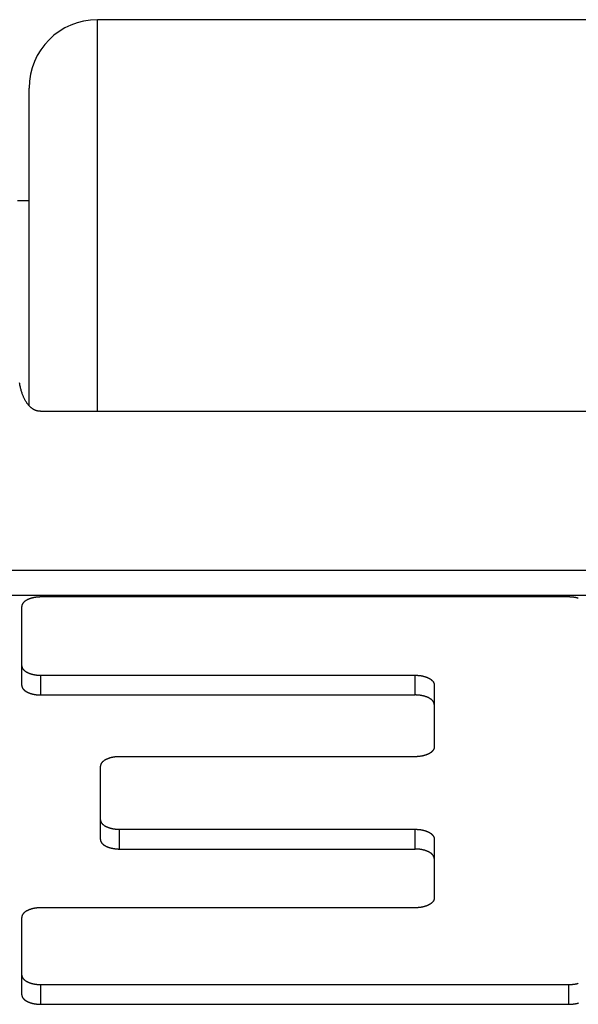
# Model space of a CAD drawing. Header units: inches. Extents: x 0 to 94.4, y 0 to 61.1.
# Tile 54 of 112: x 34.094 to 34.339, y 54.814 to 55.246. Entities that reach past the tile are written whole.
import ezdxf

# ---------------------------------------------------------------- set-up
doc = ezdxf.new("R2010")
doc.units = ezdxf.units.IN
doc.header["$LTSCALE"] = 5.194444
doc.header["$MEASUREMENT"] = 0
doc.layers.add('DOOR_ASSEMBLY', color=7, linetype='CONTINUOUS')

msp = doc.modelspace()

# ---------------------------------------------------------------- linework, layer by layer
at = {"layer": 'DOOR_ASSEMBLY', "color": 7, "linetype": 'Continuous'}
for p, q in [((34.12803, 55.07402), (34.12803, 55.24588)), ((34.80803, 55.24588), (34.12803, 55.24588)), ((34.09803, 55.07648), (34.09803, 55.21588)), ((34.09803, 55.16638), (34.09303, 55.16638)), ((34.10303, 55.07402), (34.83303, 55.07402)), ((33.73103, 55.00427), (35.20503, 55.00427)), ((33.73103, 54.99338), (35.20503, 54.99338)), ((34.33473, 54.99254), (34.10323, 54.99254)), ((34.09483, 54.95373), (34.09483, 54.98834)), ((34.10323, 54.94953), (34.10323, 54.95819)), ((34.10323, 54.95819), (34.26733, 54.95819)), ((34.26733, 54.94953), (34.26733, 54.95819)), ((34.27573, 54.95399), (34.27573, 54.92664)), ((34.10323, 54.94953), (34.26733, 54.94953)), ((34.26733, 54.92244), (34.13773, 54.92244)), ((34.12933, 54.88613), (34.12933, 54.91824)), ((34.13773, 54.88193), (34.13773, 54.89059)), ((34.13773, 54.89059), (34.26733, 54.89059)), ((34.26733, 54.88193), (34.26733, 54.89059)), ((34.27573, 54.88639), (34.27573, 54.86034)), ((34.13773, 54.88193), (34.26733, 54.88193)), ((34.26733, 54.85614), (34.10323, 54.85614)), ((34.09483, 54.81798), (34.09483, 54.85194)), ((34.10323, 54.81378), (34.10323, 54.82244)), ((34.10323, 54.82244), (34.33473, 54.82244)), ((34.33473, 54.81378), (34.33473, 54.82244)), ((34.10323, 54.81378), (34.33473, 54.81378))]:
    msp.add_line(p, q, dxfattribs=at)
for points in [[(34.10303, 55.07402), (34.10292, 55.07402), (34.10282, 55.07402), (34.10271, 55.07403), (34.1026, 55.07403), (34.1025, 55.07404), (34.10239, 55.07405), (34.10228, 55.07407), (34.10218, 55.07408), (34.10207, 55.0741), (34.10196, 55.07412), (34.10185, 55.07414), (34.10175, 55.07417), (34.10164, 55.07419), (34.10153, 55.07422), (34.10142, 55.07425), (34.10131, 55.07428), (34.1012, 55.07432), (34.10109, 55.07436), (34.10098, 55.0744), (34.10087, 55.07444), (34.10076, 55.07449), (34.10065, 55.07453), (34.10054, 55.07458), (34.10043, 55.07464), (34.10031, 55.07469), (34.1002, 55.07475), (34.10009, 55.07482), (34.09997, 55.07488), (34.09986, 55.07495), (34.09975, 55.07502), (34.09963, 55.07509), (34.09951, 55.07517), (34.0994, 55.07525), (34.09928, 55.07534), (34.09916, 55.07543), (34.09905, 55.07552), (34.09893, 55.07562), (34.09881, 55.07572), (34.09869, 55.07582), (34.09857, 55.07593), (34.09845, 55.07604), (34.09833, 55.07616), (34.09821, 55.07628), (34.09809, 55.07641), (34.09797, 55.07654), (34.09785, 55.07668), (34.09773, 55.07682), (34.0976, 55.07697), (34.09748, 55.07713), (34.09736, 55.07729), (34.09724, 55.07745), (34.09711, 55.07762), (34.09699, 55.0778), (34.09687, 55.07799), (34.09674, 55.07818), (34.09662, 55.07838), (34.0965, 55.07858), (34.09638, 55.07879), (34.09625, 55.07902), (34.09613, 55.07925), (34.09601, 55.07948), (34.09589, 55.07973), (34.09577, 55.07998), (34.09565, 55.08025), (34.09553, 55.08052), (34.09542, 55.0808), (34.0953, 55.08109), (34.09519, 55.0814), (34.09507, 55.08171), (34.09496, 55.08204), (34.09485, 55.08238), (34.09474, 55.08273), (34.09463, 55.08309), (34.09452, 55.08346), (34.09442, 55.08385), (34.09432, 55.08425), (34.09422, 55.08467), (34.09412, 55.0851), (34.09403, 55.08555), (34.09394, 55.08602), (34.09385, 55.0865)], [(34.10323, 54.99254), (34.10307, 54.99254), (34.10292, 54.99254), (34.10276, 54.99254), (34.1026, 54.99253), (34.10245, 54.99253), (34.10229, 54.99252), (34.10213, 54.99251), (34.10198, 54.9925), (34.10182, 54.99248), (34.10167, 54.99247), (34.10151, 54.99245), (34.10136, 54.99244), (34.10121, 54.99242), (34.10106, 54.9924), (34.1009, 54.99238), (34.10075, 54.99236), (34.1006, 54.99233), (34.10045, 54.99231), (34.10031, 54.99228), (34.10016, 54.99225), (34.10001, 54.99222), (34.09987, 54.99219), (34.09973, 54.99216), (34.09958, 54.99213), (34.09944, 54.99209), (34.0993, 54.99206), (34.09917, 54.99202), (34.09903, 54.99198), (34.09889, 54.99194), (34.09876, 54.9919), (34.09863, 54.99186), (34.0985, 54.99181), (34.09837, 54.99177), (34.09824, 54.99172), (34.09812, 54.99168), (34.09799, 54.99163), (34.09787, 54.99158), (34.09775, 54.99153), (34.09763, 54.99148), (34.09752, 54.99142), (34.0974, 54.99137), (34.09729, 54.99131), (34.09718, 54.99126), (34.09707, 54.9912), (34.09697, 54.99114), (34.09686, 54.99108), (34.09676, 54.99102), (34.09666, 54.99096), (34.09657, 54.9909), (34.09647, 54.99084), (34.09638, 54.99077), (34.09629, 54.99071), (34.0962, 54.99064), (34.09612, 54.99058), (34.09603, 54.99051), (34.09595, 54.99044), (34.09588, 54.99038), (34.0958, 54.99031), (34.09573, 54.99024), (34.09566, 54.99017), (34.09559, 54.99009), (34.09553, 54.99002), (34.09547, 54.98995), (34.09541, 54.98988), (34.09535, 54.9898), (34.0953, 54.98973), (34.09525, 54.98966), (34.0952, 54.98958), (34.09516, 54.98951), (34.09512, 54.98943), (34.09508, 54.98935), (34.09504, 54.98928), (34.09501, 54.9892), (34.09498, 54.98912), (34.09495, 54.98905), (34.09492, 54.98897), (34.0949, 54.98889), (34.09488, 54.98881), (34.09487, 54.98874), (34.09485, 54.98866), (34.09484, 54.98858), (34.09484, 54.9885), (34.09483, 54.98842), (34.09483, 54.98834)], [(34.33893, 54.99198), (34.33879, 54.99202), (34.33865, 54.99206), (34.33851, 54.99209), (34.33837, 54.99213), (34.33823, 54.99216), (34.33809, 54.99219), (34.33794, 54.99222), (34.3378, 54.99225), (34.33765, 54.99228), (34.3375, 54.99231), (34.33735, 54.99233), (34.33721, 54.99236), (34.33705, 54.99238), (34.3369, 54.9924), (34.33675, 54.99242), (34.3366, 54.99244), (34.33644, 54.99245), (34.33629, 54.99247), (34.33614, 54.99248), (34.33598, 54.9925), (34.33583, 54.99251), (34.33567, 54.99252), (34.33551, 54.99253), (34.33536, 54.99253), (34.3352, 54.99254), (34.33504, 54.99254), (34.33489, 54.99254), (34.33473, 54.99254)], [(34.09483, 54.96239), (34.09483, 54.96231), (34.09484, 54.96224), (34.09484, 54.96216), (34.09485, 54.96208), (34.09487, 54.962), (34.09488, 54.96192), (34.0949, 54.96185), (34.09492, 54.96177), (34.09495, 54.96169), (34.09498, 54.96161), (34.09501, 54.96154), (34.09504, 54.96146), (34.09508, 54.96138), (34.09512, 54.96131), (34.09516, 54.96123), (34.0952, 54.96116), (34.09525, 54.96108), (34.0953, 54.96101), (34.09535, 54.96093), (34.09541, 54.96086), (34.09547, 54.96079), (34.09553, 54.96071), (34.09559, 54.96064), (34.09566, 54.96057), (34.09573, 54.9605), (34.0958, 54.96043), (34.09588, 54.96036), (34.09595, 54.96029), (34.09603, 54.96023), (34.09612, 54.96016), (34.0962, 54.96009), (34.09629, 54.96003), (34.09638, 54.95996), (34.09647, 54.9599), (34.09657, 54.95984), (34.09666, 54.95977), (34.09676, 54.95971), (34.09686, 54.95965), (34.09697, 54.95959), (34.09707, 54.95954), (34.09718, 54.95948), (34.09729, 54.95942), (34.0974, 54.95937), (34.09752, 54.95931), (34.09763, 54.95926), (34.09775, 54.95921), (34.09787, 54.95916), (34.09799, 54.95911), (34.09812, 54.95906), (34.09824, 54.95901), (34.09837, 54.95897), (34.0985, 54.95892), (34.09863, 54.95888), (34.09876, 54.95884), (34.09889, 54.9588), (34.09903, 54.95876), (34.09917, 54.95872), (34.0993, 54.95868), (34.09944, 54.95864), (34.09958, 54.95861), (34.09973, 54.95858), (34.09987, 54.95854), (34.10001, 54.95851), (34.10016, 54.95848), (34.10031, 54.95846), (34.10045, 54.95843), (34.1006, 54.9584), (34.10075, 54.95838), (34.1009, 54.95836), (34.10106, 54.95834), (34.10121, 54.95832), (34.10136, 54.9583), (34.10151, 54.95828), (34.10167, 54.95827), (34.10182, 54.95825), (34.10198, 54.95824), (34.10213, 54.95823), (34.10229, 54.95822), (34.10245, 54.95821), (34.1026, 54.95821), (34.10276, 54.9582), (34.10292, 54.9582), (34.10307, 54.95819), (34.10323, 54.95819)], [(34.26733, 54.95819), (34.26749, 54.95819), (34.26764, 54.95819), (34.2678, 54.95819), (34.26796, 54.95818), (34.26811, 54.95818), (34.26827, 54.95817), (34.26843, 54.95816), (34.26858, 54.95815), (34.26874, 54.95813), (34.26889, 54.95812), (34.26904, 54.9581), (34.2692, 54.95809), (34.26935, 54.95807), (34.2695, 54.95805), (34.26965, 54.95803), (34.26981, 54.95801), (34.26995, 54.95798), (34.2701, 54.95796), (34.27025, 54.95793), (34.2704, 54.9579), (34.27054, 54.95787), (34.27069, 54.95784), (34.27083, 54.95781), (34.27097, 54.95778), (34.27111, 54.95774), (34.27125, 54.95771), (34.27139, 54.95767), (34.27153, 54.95763), (34.27166, 54.95759), (34.2718, 54.95755), (34.27193, 54.95751), (34.27206, 54.95746), (34.27219, 54.95742), (34.27232, 54.95737), (34.27244, 54.95733), (34.27257, 54.95728), (34.27269, 54.95723), (34.27281, 54.95718), (34.27293, 54.95713), (34.27304, 54.95707), (34.27316, 54.95702), (34.27327, 54.95696), (34.27338, 54.95691), (34.27349, 54.95685), (34.27359, 54.95679), (34.2737, 54.95673), (34.2738, 54.95667), (34.2739, 54.95661), (34.27399, 54.95655), (34.27409, 54.95649), (34.27418, 54.95642), (34.27427, 54.95636), (34.27436, 54.95629), (34.27444, 54.95623), (34.27452, 54.95616), (34.2746, 54.95609), (34.27468, 54.95603), (34.27476, 54.95596), (34.27483, 54.95589), (34.2749, 54.95582), (34.27496, 54.95574), (34.27503, 54.95567), (34.27509, 54.9556), (34.27515, 54.95553), (34.2752, 54.95545), (34.27526, 54.95538), (34.27531, 54.95531), (34.27536, 54.95523), (34.2754, 54.95516), (34.27544, 54.95508), (34.27548, 54.955), (34.27552, 54.95493), (34.27555, 54.95485), (34.27558, 54.95477), (34.27561, 54.9547), (34.27564, 54.95462), (34.27566, 54.95454), (34.27568, 54.95446), (34.27569, 54.95439), (34.27571, 54.95431), (34.27572, 54.95423), (34.27572, 54.95415), (34.27573, 54.95407), (34.27573, 54.95399)], [(34.09483, 54.95373), (34.09483, 54.95366), (34.09483, 54.95358), (34.09484, 54.9535), (34.09485, 54.95343), (34.09486, 54.95335), (34.09488, 54.95327), (34.0949, 54.9532), (34.09492, 54.95312), (34.09494, 54.95305), (34.09497, 54.95297), (34.095, 54.95289), (34.09503, 54.95282), (34.09506, 54.95275), (34.0951, 54.95267), (34.09514, 54.9526), (34.09519, 54.95252), (34.09523, 54.95245), (34.09528, 54.95238), (34.09533, 54.9523), (34.09538, 54.95223), (34.09544, 54.95216), (34.0955, 54.95209), (34.09556, 54.95202), (34.09562, 54.95195), (34.09569, 54.95188), (34.09576, 54.95181), (34.09583, 54.95174), (34.0959, 54.95168), (34.09598, 54.95161), (34.09606, 54.95155), (34.09614, 54.95148), (34.09622, 54.95142), (34.09631, 54.95135), (34.0964, 54.95129), (34.09649, 54.95123), (34.09658, 54.95117), (34.09668, 54.95111), (34.09677, 54.95105), (34.09687, 54.95099), (34.09697, 54.95093), (34.09708, 54.95087), (34.09718, 54.95082), (34.09729, 54.95076), (34.0974, 54.95071), (34.09751, 54.95066), (34.09762, 54.95061), (34.09774, 54.95055), (34.09786, 54.9505), (34.09797, 54.95046), (34.0981, 54.95041), (34.09822, 54.95036), (34.09834, 54.95032), (34.09847, 54.95027), (34.09859, 54.95023), (34.09872, 54.95019), (34.09885, 54.95015), (34.09899, 54.95011), (34.09912, 54.95007), (34.09925, 54.95003), (34.09939, 54.95), (34.09953, 54.94996), (34.09966, 54.94993), (34.0998, 54.9499), (34.09994, 54.94987), (34.10009, 54.94984), (34.10023, 54.94981), (34.10037, 54.94978), (34.10052, 54.94976), (34.10066, 54.94973), (34.10081, 54.94971), (34.10096, 54.94969), (34.1011, 54.94967), (34.10125, 54.94965), (34.1014, 54.94963), (34.10155, 54.94962), (34.1017, 54.9496), (34.10185, 54.94959), (34.10201, 54.94958), (34.10216, 54.94957), (34.10231, 54.94956), (34.10246, 54.94955), (34.10262, 54.94954), (34.10277, 54.94954), (34.10292, 54.94954), (34.10308, 54.94953), (34.10323, 54.94953)], [(34.27573, 54.94533), (34.27573, 54.94541), (34.27572, 54.94549), (34.27572, 54.94556), (34.27571, 54.94564), (34.27569, 54.94572), (34.27568, 54.94579), (34.27566, 54.94587), (34.27564, 54.94594), (34.27562, 54.94602), (34.27559, 54.9461), (34.27556, 54.94617), (34.27553, 54.94625), (34.27549, 54.94632), (34.27546, 54.9464), (34.27542, 54.94647), (34.27537, 54.94654), (34.27533, 54.94662), (34.27528, 54.94669), (34.27523, 54.94676), (34.27518, 54.94683), (34.27512, 54.9469), (34.27506, 54.94698), (34.275, 54.94705), (34.27494, 54.94712), (34.27487, 54.94719), (34.2748, 54.94725), (34.27473, 54.94732), (34.27465, 54.94739), (34.27458, 54.94746), (34.2745, 54.94752), (34.27442, 54.94759), (34.27433, 54.94765), (34.27425, 54.94771), (34.27416, 54.94778), (34.27407, 54.94784), (34.27398, 54.9479), (34.27388, 54.94796), (34.27379, 54.94802), (34.27369, 54.94808), (34.27359, 54.94814), (34.27348, 54.94819), (34.27338, 54.94825), (34.27327, 54.9483), (34.27316, 54.94836), (34.27305, 54.94841), (34.27293, 54.94846), (34.27282, 54.94851), (34.2727, 54.94856), (34.27258, 54.94861), (34.27246, 54.94866), (34.27234, 54.9487), (34.27222, 54.94875), (34.27209, 54.94879), (34.27196, 54.94884), (34.27184, 54.94888), (34.27171, 54.94892), (34.27157, 54.94896), (34.27144, 54.949), (34.27131, 54.94903), (34.27117, 54.94907), (34.27103, 54.9491), (34.27089, 54.94914), (34.27076, 54.94917), (34.27061, 54.9492), (34.27047, 54.94923), (34.27033, 54.94926), (34.27019, 54.94928), (34.27004, 54.94931), (34.2699, 54.94933), (34.26975, 54.94936), (34.2696, 54.94938), (34.26945, 54.9494), (34.26931, 54.94942), (34.26916, 54.94943), (34.26901, 54.94945), (34.26886, 54.94946), (34.2687, 54.94948), (34.26855, 54.94949), (34.2684, 54.9495), (34.26825, 54.94951), (34.2681, 54.94952), (34.26794, 54.94952), (34.26779, 54.94953), (34.26764, 54.94953), (34.26748, 54.94953), (34.26733, 54.94953)], [(34.27573, 54.92664), (34.27573, 54.92656), (34.27572, 54.92649), (34.27572, 54.92641), (34.27571, 54.92633), (34.27569, 54.92625), (34.27568, 54.92617), (34.27566, 54.9261), (34.27564, 54.92602), (34.27561, 54.92594), (34.27558, 54.92586), (34.27555, 54.92579), (34.27552, 54.92571), (34.27548, 54.92563), (34.27544, 54.92556), (34.2754, 54.92548), (34.27536, 54.92541), (34.27531, 54.92533), (34.27526, 54.92526), (34.2752, 54.92518), (34.27515, 54.92511), (34.27509, 54.92504), (34.27503, 54.92496), (34.27496, 54.92489), (34.2749, 54.92482), (34.27483, 54.92475), (34.27476, 54.92468), (34.27468, 54.92461), (34.2746, 54.92454), (34.27452, 54.92448), (34.27444, 54.92441), (34.27436, 54.92434), (34.27427, 54.92428), (34.27418, 54.92421), (34.27409, 54.92415), (34.27399, 54.92409), (34.2739, 54.92402), (34.2738, 54.92396), (34.2737, 54.9239), (34.27359, 54.92384), (34.27349, 54.92379), (34.27338, 54.92373), (34.27327, 54.92367), (34.27316, 54.92362), (34.27304, 54.92356), (34.27293, 54.92351), (34.27281, 54.92346), (34.27269, 54.92341), (34.27257, 54.92336), (34.27244, 54.92331), (34.27232, 54.92326), (34.27219, 54.92322), (34.27206, 54.92317), (34.27193, 54.92313), (34.2718, 54.92309), (34.27166, 54.92305), (34.27153, 54.92301), (34.27139, 54.92297), (34.27125, 54.92293), (34.27111, 54.92289), (34.27097, 54.92286), (34.27083, 54.92283), (34.27069, 54.92279), (34.27054, 54.92276), (34.2704, 54.92273), (34.27025, 54.92271), (34.2701, 54.92268), (34.26995, 54.92265), (34.26981, 54.92263), (34.26965, 54.92261), (34.2695, 54.92259), (34.26935, 54.92257), (34.2692, 54.92255), (34.26904, 54.92253), (34.26889, 54.92252), (34.26874, 54.9225), (34.26858, 54.92249), (34.26843, 54.92248), (34.26827, 54.92247), (34.26811, 54.92246), (34.26796, 54.92246), (34.2678, 54.92245), (34.26764, 54.92245), (34.26749, 54.92244), (34.26733, 54.92244)], [(34.13773, 54.92244), (34.13757, 54.92244), (34.13742, 54.92244), (34.13726, 54.92244), (34.1371, 54.92243), (34.13695, 54.92243), (34.13679, 54.92242), (34.13663, 54.92241), (34.13648, 54.9224), (34.13632, 54.92238), (34.13617, 54.92237), (34.13601, 54.92235), (34.13586, 54.92234), (34.13571, 54.92232), (34.13556, 54.9223), (34.1354, 54.92228), (34.13525, 54.92226), (34.1351, 54.92223), (34.13495, 54.92221), (34.13481, 54.92218), (34.13466, 54.92215), (34.13451, 54.92212), (34.13437, 54.92209), (34.13423, 54.92206), (34.13408, 54.92203), (34.13394, 54.92199), (34.1338, 54.92196), (34.13367, 54.92192), (34.13353, 54.92188), (34.13339, 54.92184), (34.13326, 54.9218), (34.13313, 54.92176), (34.133, 54.92171), (34.13287, 54.92167), (34.13274, 54.92162), (34.13262, 54.92158), (34.13249, 54.92153), (34.13237, 54.92148), (34.13225, 54.92143), (34.13213, 54.92138), (34.13202, 54.92132), (34.1319, 54.92127), (34.13179, 54.92121), (34.13168, 54.92116), (34.13157, 54.9211), (34.13147, 54.92104), (34.13136, 54.92098), (34.13126, 54.92092), (34.13116, 54.92086), (34.13107, 54.9208), (34.13097, 54.92074), (34.13088, 54.92067), (34.13079, 54.92061), (34.1307, 54.92054), (34.13062, 54.92048), (34.13053, 54.92041), (34.13045, 54.92034), (34.13038, 54.92028), (34.1303, 54.92021), (34.13023, 54.92014), (34.13016, 54.92007), (34.13009, 54.91999), (34.13003, 54.91992), (34.12997, 54.91985), (34.12991, 54.91978), (34.12985, 54.9197), (34.1298, 54.91963), (34.12975, 54.91956), (34.1297, 54.91948), (34.12966, 54.91941), (34.12962, 54.91933), (34.12958, 54.91925), (34.12954, 54.91918), (34.12951, 54.9191), (34.12948, 54.91902), (34.12945, 54.91895), (34.12942, 54.91887), (34.1294, 54.91879), (34.12938, 54.91871), (34.12937, 54.91864), (34.12935, 54.91856), (34.12934, 54.91848), (34.12934, 54.9184), (34.12933, 54.91832), (34.12933, 54.91824)], [(34.12933, 54.89479), (34.12933, 54.89471), (34.12934, 54.89464), (34.12934, 54.89456), (34.12935, 54.89448), (34.12937, 54.8944), (34.12938, 54.89432), (34.1294, 54.89425), (34.12942, 54.89417), (34.12945, 54.89409), (34.12948, 54.89401), (34.12951, 54.89394), (34.12954, 54.89386), (34.12958, 54.89378), (34.12962, 54.89371), (34.12966, 54.89363), (34.1297, 54.89356), (34.12975, 54.89348), (34.1298, 54.89341), (34.12985, 54.89333), (34.12991, 54.89326), (34.12997, 54.89319), (34.13003, 54.89311), (34.13009, 54.89304), (34.13016, 54.89297), (34.13023, 54.8929), (34.1303, 54.89283), (34.13038, 54.89276), (34.13045, 54.89269), (34.13053, 54.89263), (34.13062, 54.89256), (34.1307, 54.89249), (34.13079, 54.89243), (34.13088, 54.89236), (34.13097, 54.8923), (34.13107, 54.89224), (34.13116, 54.89217), (34.13126, 54.89211), (34.13136, 54.89205), (34.13147, 54.89199), (34.13157, 54.89194), (34.13168, 54.89188), (34.13179, 54.89182), (34.1319, 54.89177), (34.13202, 54.89171), (34.13213, 54.89166), (34.13225, 54.89161), (34.13237, 54.89156), (34.13249, 54.89151), (34.13262, 54.89146), (34.13274, 54.89141), (34.13287, 54.89137), (34.133, 54.89132), (34.13313, 54.89128), (34.13326, 54.89124), (34.13339, 54.8912), (34.13353, 54.89116), (34.13367, 54.89112), (34.1338, 54.89108), (34.13394, 54.89104), (34.13408, 54.89101), (34.13423, 54.89098), (34.13437, 54.89094), (34.13451, 54.89091), (34.13466, 54.89088), (34.13481, 54.89086), (34.13495, 54.89083), (34.1351, 54.8908), (34.13525, 54.89078), (34.1354, 54.89076), (34.13556, 54.89074), (34.13571, 54.89072), (34.13586, 54.8907), (34.13601, 54.89068), (34.13617, 54.89067), (34.13632, 54.89065), (34.13648, 54.89064), (34.13663, 54.89063), (34.13679, 54.89062), (34.13695, 54.89061), (34.1371, 54.89061), (34.13726, 54.8906), (34.13742, 54.8906), (34.13757, 54.89059), (34.13773, 54.89059)], [(34.26733, 54.89059), (34.26749, 54.89059), (34.26764, 54.89059), (34.2678, 54.89059), (34.26796, 54.89058), (34.26811, 54.89058), (34.26827, 54.89057), (34.26843, 54.89056), (34.26858, 54.89055), (34.26874, 54.89053), (34.26889, 54.89052), (34.26904, 54.8905), (34.2692, 54.89049), (34.26935, 54.89047), (34.2695, 54.89045), (34.26965, 54.89043), (34.26981, 54.89041), (34.26995, 54.89038), (34.2701, 54.89036), (34.27025, 54.89033), (34.2704, 54.8903), (34.27054, 54.89027), (34.27069, 54.89024), (34.27083, 54.89021), (34.27097, 54.89018), (34.27111, 54.89014), (34.27125, 54.89011), (34.27139, 54.89007), (34.27153, 54.89003), (34.27166, 54.88999), (34.2718, 54.88995), (34.27193, 54.88991), (34.27206, 54.88986), (34.27219, 54.88982), (34.27232, 54.88977), (34.27244, 54.88973), (34.27257, 54.88968), (34.27269, 54.88963), (34.27281, 54.88958), (34.27293, 54.88953), (34.27304, 54.88947), (34.27316, 54.88942), (34.27327, 54.88936), (34.27338, 54.88931), (34.27349, 54.88925), (34.27359, 54.88919), (34.2737, 54.88913), (34.2738, 54.88907), (34.2739, 54.88901), (34.27399, 54.88895), (34.27409, 54.88889), (34.27418, 54.88882), (34.27427, 54.88876), (34.27436, 54.88869), (34.27444, 54.88863), (34.27452, 54.88856), (34.2746, 54.88849), (34.27468, 54.88843), (34.27476, 54.88836), (34.27483, 54.88829), (34.2749, 54.88822), (34.27496, 54.88814), (34.27503, 54.88807), (34.27509, 54.888), (34.27515, 54.88793), (34.2752, 54.88785), (34.27526, 54.88778), (34.27531, 54.88771), (34.27536, 54.88763), (34.2754, 54.88756), (34.27544, 54.88748), (34.27548, 54.8874), (34.27552, 54.88733), (34.27555, 54.88725), (34.27558, 54.88717), (34.27561, 54.8871), (34.27564, 54.88702), (34.27566, 54.88694), (34.27568, 54.88686), (34.27569, 54.88679), (34.27571, 54.88671), (34.27572, 54.88663), (34.27572, 54.88655), (34.27573, 54.88647), (34.27573, 54.88639)], [(34.12933, 54.88613), (34.12933, 54.88606), (34.12933, 54.88598), (34.12934, 54.8859), (34.12935, 54.88583), (34.12936, 54.88575), (34.12938, 54.88567), (34.1294, 54.8856), (34.12942, 54.88552), (34.12944, 54.88545), (34.12947, 54.88537), (34.1295, 54.88529), (34.12953, 54.88522), (34.12956, 54.88515), (34.1296, 54.88507), (34.12964, 54.885), (34.12969, 54.88492), (34.12973, 54.88485), (34.12978, 54.88478), (34.12983, 54.8847), (34.12988, 54.88463), (34.12994, 54.88456), (34.13, 54.88449), (34.13006, 54.88442), (34.13012, 54.88435), (34.13019, 54.88428), (34.13026, 54.88421), (34.13033, 54.88414), (34.1304, 54.88408), (34.13048, 54.88401), (34.13056, 54.88395), (34.13064, 54.88388), (34.13072, 54.88382), (34.13081, 54.88375), (34.1309, 54.88369), (34.13099, 54.88363), (34.13108, 54.88357), (34.13118, 54.88351), (34.13127, 54.88345), (34.13137, 54.88339), (34.13147, 54.88333), (34.13158, 54.88327), (34.13168, 54.88322), (34.13179, 54.88316), (34.1319, 54.88311), (34.13201, 54.88306), (34.13212, 54.88301), (34.13224, 54.88295), (34.13236, 54.8829), (34.13247, 54.88286), (34.1326, 54.88281), (34.13272, 54.88276), (34.13284, 54.88272), (34.13297, 54.88267), (34.13309, 54.88263), (34.13322, 54.88259), (34.13335, 54.88255), (34.13349, 54.88251), (34.13362, 54.88247), (34.13375, 54.88243), (34.13389, 54.8824), (34.13403, 54.88236), (34.13416, 54.88233), (34.1343, 54.8823), (34.13444, 54.88227), (34.13459, 54.88224), (34.13473, 54.88221), (34.13487, 54.88218), (34.13502, 54.88216), (34.13516, 54.88213), (34.13531, 54.88211), (34.13546, 54.88209), (34.1356, 54.88207), (34.13575, 54.88205), (34.1359, 54.88203), (34.13605, 54.88202), (34.1362, 54.882), (34.13635, 54.88199), (34.13651, 54.88198), (34.13666, 54.88197), (34.13681, 54.88196), (34.13696, 54.88195), (34.13712, 54.88194), (34.13727, 54.88194), (34.13742, 54.88194), (34.13758, 54.88193), (34.13773, 54.88193)], [(34.27573, 54.87773), (34.27573, 54.87781), (34.27572, 54.87789), (34.27572, 54.87796), (34.27571, 54.87804), (34.27569, 54.87812), (34.27568, 54.87819), (34.27566, 54.87827), (34.27564, 54.87834), (34.27562, 54.87842), (34.27559, 54.8785), (34.27556, 54.87857), (34.27553, 54.87865), (34.27549, 54.87872), (34.27546, 54.8788), (34.27542, 54.87887), (34.27537, 54.87894), (34.27533, 54.87902), (34.27528, 54.87909), (34.27523, 54.87916), (34.27518, 54.87923), (34.27512, 54.8793), (34.27506, 54.87938), (34.275, 54.87945), (34.27494, 54.87952), (34.27487, 54.87959), (34.2748, 54.87965), (34.27473, 54.87972), (34.27465, 54.87979), (34.27458, 54.87986), (34.2745, 54.87992), (34.27442, 54.87999), (34.27433, 54.88005), (34.27425, 54.88011), (34.27416, 54.88018), (34.27407, 54.88024), (34.27398, 54.8803), (34.27388, 54.88036), (34.27379, 54.88042), (34.27369, 54.88048), (34.27359, 54.88054), (34.27348, 54.88059), (34.27338, 54.88065), (34.27327, 54.8807), (34.27316, 54.88076), (34.27305, 54.88081), (34.27293, 54.88086), (34.27282, 54.88091), (34.2727, 54.88096), (34.27258, 54.88101), (34.27246, 54.88106), (34.27234, 54.8811), (34.27222, 54.88115), (34.27209, 54.88119), (34.27196, 54.88124), (34.27184, 54.88128), (34.27171, 54.88132), (34.27157, 54.88136), (34.27144, 54.8814), (34.27131, 54.88143), (34.27117, 54.88147), (34.27103, 54.8815), (34.27089, 54.88154), (34.27076, 54.88157), (34.27061, 54.8816), (34.27047, 54.88163), (34.27033, 54.88166), (34.27019, 54.88168), (34.27004, 54.88171), (34.2699, 54.88173), (34.26975, 54.88176), (34.2696, 54.88178), (34.26945, 54.8818), (34.26931, 54.88182), (34.26916, 54.88183), (34.26901, 54.88185), (34.26886, 54.88186), (34.2687, 54.88188), (34.26855, 54.88189), (34.2684, 54.8819), (34.26825, 54.88191), (34.2681, 54.88192), (34.26794, 54.88192), (34.26779, 54.88193), (34.26764, 54.88193), (34.26748, 54.88193), (34.26733, 54.88193)], [(34.27573, 54.86034), (34.27573, 54.86026), (34.27572, 54.86019), (34.27572, 54.86011), (34.27571, 54.86003), (34.27569, 54.85995), (34.27568, 54.85987), (34.27566, 54.8598), (34.27564, 54.85972), (34.27561, 54.85964), (34.27558, 54.85956), (34.27555, 54.85949), (34.27552, 54.85941), (34.27548, 54.85933), (34.27544, 54.85926), (34.2754, 54.85918), (34.27536, 54.85911), (34.27531, 54.85903), (34.27526, 54.85896), (34.2752, 54.85888), (34.27515, 54.85881), (34.27509, 54.85874), (34.27503, 54.85866), (34.27496, 54.85859), (34.2749, 54.85852), (34.27483, 54.85845), (34.27476, 54.85838), (34.27468, 54.85831), (34.2746, 54.85824), (34.27452, 54.85818), (34.27444, 54.85811), (34.27436, 54.85804), (34.27427, 54.85798), (34.27418, 54.85791), (34.27409, 54.85785), (34.27399, 54.85779), (34.2739, 54.85772), (34.2738, 54.85766), (34.2737, 54.8576), (34.27359, 54.85754), (34.27349, 54.85749), (34.27338, 54.85743), (34.27327, 54.85737), (34.27316, 54.85732), (34.27304, 54.85726), (34.27293, 54.85721), (34.27281, 54.85716), (34.27269, 54.85711), (34.27257, 54.85706), (34.27244, 54.85701), (34.27232, 54.85696), (34.27219, 54.85692), (34.27206, 54.85687), (34.27193, 54.85683), (34.2718, 54.85679), (34.27166, 54.85675), (34.27153, 54.85671), (34.27139, 54.85667), (34.27125, 54.85663), (34.27111, 54.85659), (34.27097, 54.85656), (34.27083, 54.85653), (34.27069, 54.85649), (34.27054, 54.85646), (34.2704, 54.85643), (34.27025, 54.85641), (34.2701, 54.85638), (34.26995, 54.85635), (34.26981, 54.85633), (34.26965, 54.85631), (34.2695, 54.85629), (34.26935, 54.85627), (34.2692, 54.85625), (34.26904, 54.85623), (34.26889, 54.85622), (34.26874, 54.8562), (34.26858, 54.85619), (34.26843, 54.85618), (34.26827, 54.85617), (34.26811, 54.85616), (34.26796, 54.85616), (34.2678, 54.85615), (34.26764, 54.85615), (34.26749, 54.85614), (34.26733, 54.85614)], [(34.10323, 54.85614), (34.10307, 54.85614), (34.10292, 54.85614), (34.10276, 54.85614), (34.1026, 54.85613), (34.10245, 54.85613), (34.10229, 54.85612), (34.10213, 54.85611), (34.10198, 54.8561), (34.10182, 54.85608), (34.10167, 54.85607), (34.10151, 54.85605), (34.10136, 54.85604), (34.10121, 54.85602), (34.10106, 54.856), (34.1009, 54.85598), (34.10075, 54.85596), (34.1006, 54.85593), (34.10045, 54.85591), (34.10031, 54.85588), (34.10016, 54.85585), (34.10001, 54.85582), (34.09987, 54.85579), (34.09973, 54.85576), (34.09958, 54.85573), (34.09944, 54.85569), (34.0993, 54.85566), (34.09917, 54.85562), (34.09903, 54.85558), (34.09889, 54.85554), (34.09876, 54.8555), (34.09863, 54.85546), (34.0985, 54.85541), (34.09837, 54.85537), (34.09824, 54.85532), (34.09812, 54.85528), (34.09799, 54.85523), (34.09787, 54.85518), (34.09775, 54.85513), (34.09763, 54.85508), (34.09752, 54.85502), (34.0974, 54.85497), (34.09729, 54.85491), (34.09718, 54.85486), (34.09707, 54.8548), (34.09697, 54.85474), (34.09686, 54.85468), (34.09676, 54.85462), (34.09666, 54.85456), (34.09657, 54.8545), (34.09647, 54.85444), (34.09638, 54.85437), (34.09629, 54.85431), (34.0962, 54.85424), (34.09612, 54.85418), (34.09603, 54.85411), (34.09595, 54.85404), (34.09588, 54.85398), (34.0958, 54.85391), (34.09573, 54.85384), (34.09566, 54.85377), (34.09559, 54.85369), (34.09553, 54.85362), (34.09547, 54.85355), (34.09541, 54.85348), (34.09535, 54.8534), (34.0953, 54.85333), (34.09525, 54.85326), (34.0952, 54.85318), (34.09516, 54.85311), (34.09512, 54.85303), (34.09508, 54.85295), (34.09504, 54.85288), (34.09501, 54.8528), (34.09498, 54.85272), (34.09495, 54.85265), (34.09492, 54.85257), (34.0949, 54.85249), (34.09488, 54.85241), (34.09487, 54.85234), (34.09485, 54.85226), (34.09484, 54.85218), (34.09484, 54.8521), (34.09483, 54.85202), (34.09483, 54.85194)], [(34.09483, 54.82664), (34.09483, 54.82656), (34.09484, 54.82649), (34.09484, 54.82641), (34.09485, 54.82633), (34.09487, 54.82625), (34.09488, 54.82617), (34.0949, 54.8261), (34.09492, 54.82602), (34.09495, 54.82594), (34.09498, 54.82586), (34.09501, 54.82579), (34.09504, 54.82571), (34.09508, 54.82563), (34.09512, 54.82556), (34.09516, 54.82548), (34.0952, 54.82541), (34.09525, 54.82533), (34.0953, 54.82526), (34.09535, 54.82518), (34.09541, 54.82511), (34.09547, 54.82504), (34.09553, 54.82496), (34.09559, 54.82489), (34.09566, 54.82482), (34.09573, 54.82475), (34.0958, 54.82468), (34.09588, 54.82461), (34.09595, 54.82454), (34.09603, 54.82448), (34.09612, 54.82441), (34.0962, 54.82434), (34.09629, 54.82428), (34.09638, 54.82421), (34.09647, 54.82415), (34.09657, 54.82409), (34.09666, 54.82402), (34.09676, 54.82396), (34.09686, 54.8239), (34.09697, 54.82384), (34.09707, 54.82379), (34.09718, 54.82373), (34.09729, 54.82367), (34.0974, 54.82362), (34.09752, 54.82356), (34.09763, 54.82351), (34.09775, 54.82346), (34.09787, 54.82341), (34.09799, 54.82336), (34.09812, 54.82331), (34.09824, 54.82326), (34.09837, 54.82322), (34.0985, 54.82317), (34.09863, 54.82313), (34.09876, 54.82309), (34.09889, 54.82305), (34.09903, 54.82301), (34.09917, 54.82297), (34.0993, 54.82293), (34.09944, 54.82289), (34.09958, 54.82286), (34.09973, 54.82283), (34.09987, 54.82279), (34.10001, 54.82276), (34.10016, 54.82273), (34.10031, 54.82271), (34.10045, 54.82268), (34.1006, 54.82265), (34.10075, 54.82263), (34.1009, 54.82261), (34.10106, 54.82259), (34.10121, 54.82257), (34.10136, 54.82255), (34.10151, 54.82253), (34.10167, 54.82252), (34.10182, 54.8225), (34.10198, 54.82249), (34.10213, 54.82248), (34.10229, 54.82247), (34.10245, 54.82246), (34.1026, 54.82246), (34.10276, 54.82245), (34.10292, 54.82245), (34.10307, 54.82244), (34.10323, 54.82244)], [(34.33473, 54.82244), (34.33489, 54.82244), (34.33504, 54.82245), (34.3352, 54.82245), (34.33536, 54.82246), (34.33551, 54.82246), (34.33567, 54.82247), (34.33583, 54.82248), (34.33598, 54.82249), (34.33614, 54.8225), (34.33629, 54.82252), (34.33644, 54.82253), (34.3366, 54.82255), (34.33675, 54.82257), (34.3369, 54.82259), (34.33705, 54.82261), (34.33721, 54.82263), (34.33735, 54.82265), (34.3375, 54.82268), (34.33765, 54.82271), (34.3378, 54.82273), (34.33794, 54.82276), (34.33809, 54.82279), (34.33823, 54.82283), (34.33837, 54.82286), (34.33851, 54.82289), (34.33865, 54.82293), (34.33879, 54.82297), (34.33893, 54.82301)], [(34.09483, 54.81798), (34.09483, 54.81791), (34.09483, 54.81783), (34.09484, 54.81775), (34.09485, 54.81768), (34.09486, 54.8176), (34.09488, 54.81752), (34.0949, 54.81745), (34.09492, 54.81737), (34.09494, 54.8173), (34.09497, 54.81722), (34.095, 54.81714), (34.09503, 54.81707), (34.09506, 54.817), (34.0951, 54.81692), (34.09514, 54.81685), (34.09519, 54.81677), (34.09523, 54.8167), (34.09528, 54.81663), (34.09533, 54.81655), (34.09538, 54.81648), (34.09544, 54.81641), (34.0955, 54.81634), (34.09556, 54.81627), (34.09562, 54.8162), (34.09569, 54.81613), (34.09576, 54.81606), (34.09583, 54.81599), (34.0959, 54.81593), (34.09598, 54.81586), (34.09606, 54.8158), (34.09614, 54.81573), (34.09622, 54.81567), (34.09631, 54.8156), (34.0964, 54.81554), (34.09649, 54.81548), (34.09658, 54.81542), (34.09668, 54.81536), (34.09677, 54.8153), (34.09687, 54.81524), (34.09697, 54.81518), (34.09708, 54.81512), (34.09718, 54.81507), (34.09729, 54.81501), (34.0974, 54.81496), (34.09751, 54.81491), (34.09762, 54.81486), (34.09774, 54.8148), (34.09786, 54.81475), (34.09797, 54.81471), (34.0981, 54.81466), (34.09822, 54.81461), (34.09834, 54.81457), (34.09847, 54.81452), (34.09859, 54.81448), (34.09872, 54.81444), (34.09885, 54.8144), (34.09899, 54.81436), (34.09912, 54.81432), (34.09925, 54.81428), (34.09939, 54.81425), (34.09953, 54.81421), (34.09966, 54.81418), (34.0998, 54.81415), (34.09994, 54.81412), (34.10009, 54.81409), (34.10023, 54.81406), (34.10037, 54.81403), (34.10052, 54.81401), (34.10066, 54.81398), (34.10081, 54.81396), (34.10096, 54.81394), (34.1011, 54.81392), (34.10125, 54.8139), (34.1014, 54.81388), (34.10155, 54.81387), (34.1017, 54.81385), (34.10185, 54.81384), (34.10201, 54.81383), (34.10216, 54.81382), (34.10231, 54.81381), (34.10246, 54.8138), (34.10262, 54.81379), (34.10277, 54.81379), (34.10292, 54.81379), (34.10308, 54.81378), (34.10323, 54.81378)], [(34.33473, 54.81378), (34.33488, 54.81378), (34.33504, 54.81379), (34.33519, 54.81379), (34.33534, 54.81379), (34.3355, 54.8138), (34.33565, 54.81381), (34.3358, 54.81382), (34.33595, 54.81383), (34.3361, 54.81384), (34.33626, 54.81385), (34.33641, 54.81387), (34.33656, 54.81388), (34.33671, 54.8139), (34.33685, 54.81392), (34.337, 54.81394), (34.33715, 54.81396), (34.3373, 54.81398), (34.33744, 54.81401), (34.33759, 54.81403), (34.33773, 54.81406), (34.33787, 54.81409), (34.33801, 54.81412), (34.33816, 54.81415), (34.33829, 54.81418), (34.33843, 54.81421), (34.33857, 54.81425), (34.33871, 54.81428), (34.33884, 54.81432), (34.33897, 54.81436)]]:
    msp.add_lwpolyline(points, dxfattribs=at)
msp.add_arc((34.12803, 55.21588), 0.03, 90, 180, dxfattribs=at)

doc.saveas('drawing.dxf')
